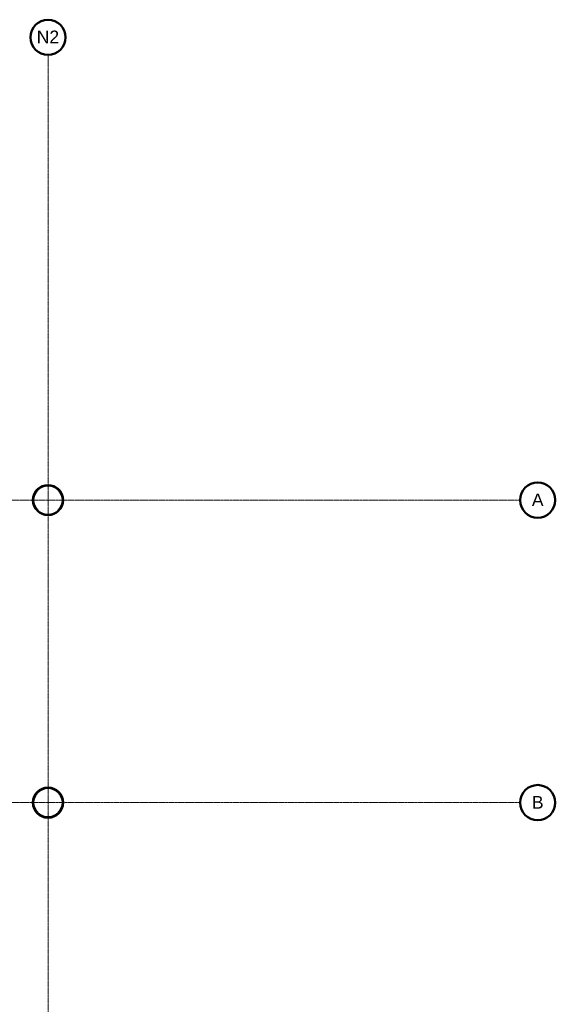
# Model space of a CAD drawing. Header units: millimetres. Extents: x -281 to 121694, y -16481 to 65128.
# Tile 256 of 256: x 90437 to 101073, y 45600 to 65128. Entities that reach past the tile are written whole.
import ezdxf

# ---------------------------------------------------------------- set-up
doc = ezdxf.new("R2010")
doc.units = ezdxf.units.MM
doc.linetypes.add('Grid Line', pattern=[12, 6, -2, 2, -2])
for name, color, linetype, lineweight in [('A--L$07A__Stramien', 1, 'Continuous', 5), ('A--L28__Hoofddraagconstructies', 3, 'Continuous', 5), ('A--T$07A__Stramien', 1, 'Continuous', 50)]:
    doc.layers.add(name, color=color, linetype=linetype, lineweight=lineweight)
doc.styles.add('Arial', font='arial.ttf', dxfattribs={"height": 250})

# ---------------------------------------------------------------- blocks, each defined once
blk = doc.blocks.new('28_SCO_TLB_column steel circular hollow section - Ø610x20-V25-L_80_ 12')
at = {"layer": 'A--L28__Hoofddraagconstructies', "lineweight": 13}
h = blk.add_hatch(dxfattribs=at)
h.set_pattern_fill('FP_53', color=256, style=0, pattern_type=2)
h.set_pattern_definition([(45, (-91000, -49600), (-500, 500), []), (45, (-90830, -49600), (-500, 500), []), (45, (-90820, -49600), (-500, 500), []), (45, (-90810, -49600), (-500, 500), []), (45, (-90800, -49600), (-500, 500), []), (45, (-90790, -49600), (-500, 500), []), (45, (-90780, -49600), (-500, 500), []), (45, (-90770, -49600), (-500, 500), [])])
h.paths.add_polyline_path([(0, -305), (60, -299), (117, -282), (169, -254), (219, -212), (255, -168), (282, -117), (299, -59), (305, 0), (299, 60), (282, 117), (254, 169), (216, 216), (169, 254), (113, 283), (60, 299), (0, 305), (-60, 299), (-117, 282), (-169, 254), (-219, 212), (-255, 168), (-282, 117), (-299, 59), (-305, 0), (-299, -60), (-282, -117), (-254, -169), (-216, -216), (-169, -254), (-117, -282), (-60, -299), (-30, -302)])
h.paths.add_polyline_path([(0, -283), (-30, -283), (-88, -271), (-142, -247), (-191, -212), (-231, -168), (-260, -116), (-279, -59), (-285, 0), (-279, 59), (-260, 117), (-229, 169), (-191, 212), (-142, 247), (-88, 271), (-30, 283), (30, 283), (88, 271), (143, 247), (191, 212), (231, 168), (260, 116), (279, 59), (285, 0), (279, -59), (260, -117), (229, -169), (191, -212), (143, -247), (88, -271), (30, -283)])
at = {"layer": 'A--L28__Hoofddraagconstructies', "color": 250, "lineweight": 35}
for radius, start, end in [(305, 360, 180), (285, 0, 180), (305, 180, 360), (285, 180, 0)]:
    blk.add_arc((0, 0), radius, start, end, dxfattribs=at)
blk = doc.blocks.new('28_SCO_TLB_column steel circular hollow section - Ø610x20-V27-L_80_ 12')
at = {"layer": 'A--L28__Hoofddraagconstructies', "lineweight": 13}
h = blk.add_hatch(dxfattribs=at)
h.set_pattern_fill('FP_55', color=256, style=0, pattern_type=2)
h.set_pattern_definition([(45, (-91000, -55600), (-500, 500), []), (45, (-90830, -55600), (-500, 500), []), (45, (-90820, -55600), (-500, 500), []), (45, (-90810, -55600), (-500, 500), []), (45, (-90800, -55600), (-500, 500), []), (45, (-90790, -55600), (-500, 500), []), (45, (-90780, -55600), (-500, 500), []), (45, (-90770, -55600), (-500, 500), [])])
h.paths.add_polyline_path([(0, -305), (60, -299), (117, -282), (169, -254), (219, -212), (255, -168), (282, -117), (299, -59), (305, 0), (299, 60), (282, 117), (254, 169), (216, 216), (169, 254), (113, 283), (60, 299), (0, 305), (-60, 299), (-117, 282), (-169, 254), (-219, 212), (-255, 168), (-282, 117), (-299, 59), (-305, 0), (-299, -60), (-282, -117), (-254, -169), (-216, -216), (-169, -254), (-117, -282), (-60, -299), (-30, -302)])
h.paths.add_polyline_path([(0, -283), (-30, -283), (-88, -271), (-142, -247), (-191, -212), (-231, -168), (-260, -116), (-279, -59), (-285, 0), (-279, 59), (-260, 117), (-229, 169), (-191, 212), (-142, 247), (-88, 271), (-30, 283), (30, 283), (88, 271), (143, 247), (191, 212), (231, 168), (260, 116), (279, 59), (285, 0), (279, -59), (260, -117), (229, -169), (191, -212), (143, -247), (88, -271), (30, -283)])
at = {"layer": 'A--L28__Hoofddraagconstructies', "color": 250, "lineweight": 35}
for radius, start, end in [(305, 360, 180), (285, 0, 180), (305, 180, 360), (285, 180, 0)]:
    blk.add_arc((0, 0), radius, start, end, dxfattribs=at)
blk = doc.blocks.new('TBR-B-BWK-C-NIE-ARC-R25_rvt-1-L_80_ 12')
at = {"layer": 'A--L28__Hoofddraagconstructies', "color": 254, "lineweight": 13}
for name, p in [('28_SCO_TLB_column steel circular hollow section - Ø610x20-V27-L_80_ 12', (91000, 55600)), ('28_SCO_TLB_column steel circular hollow section - Ø610x20-V25-L_80_ 12', (91000, 49600))]:
    blk.add_blockref(name, p, dxfattribs=at)
blk = doc.blocks.new('Grid - NLRS_00_LAB_UN_grid head_gen_cpz-378613-L_80_ 12')
at = {"layer": 'A--T$07A__Stramien'}
blk.add_circle((0, 0), 3.5, dxfattribs=at)

msp = doc.modelspace()

# ---------------------------------------------------------------- linework, layer by layer
at = {"layer": 'A--L$07A__Stramien', "linetype": 'Grid Line'}
for p, q in [((91000, 64428.4), (91000, 5044.8)), ((100373, 55600), (-281.1, 55600)), ((100373, 49600), (-281.1, 49600))]:
    msp.add_line(p, q, dxfattribs=at)

# ---------------------------------------------------------------- block references
at = {"lineweight": 5}
msp.add_blockref('TBR-B-BWK-C-NIE-ARC-R25_rvt-1-L_80_ 12', (0, 0), dxfattribs=at)
at = {"layer": 'A--T$07A__Stramien', "xscale": 99.99999999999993, "yscale": 99.99999999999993, "zscale": 99.99999999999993}
for p, rotation in [((91000, 64778.4), 180), ((100723, 55600), 90), ((100723, 49600), 90)]:
    msp.add_blockref('Grid - NLRS_00_LAB_UN_grid head_gen_cpz-378613-L_80_ 12', p, dxfattribs=dict(at, rotation=rotation))

# ---------------------------------------------------------------- texts
at = {"layer": 'A--T$07A__Stramien', "lineweight": 5, "char_height": 250, "attachment_point": 1, "style": 'Arial'}
for s, insert, width in [('N2', (90775.1, 64912), 537.131), ('A', (100606.6, 55730.9), 280.591), ('B', (100606.6, 49730.9), 280.591)]:
    msp.add_mtext(s, dxfattribs=dict(at, insert=insert, width=width))

doc.saveas('drawing.dxf')
